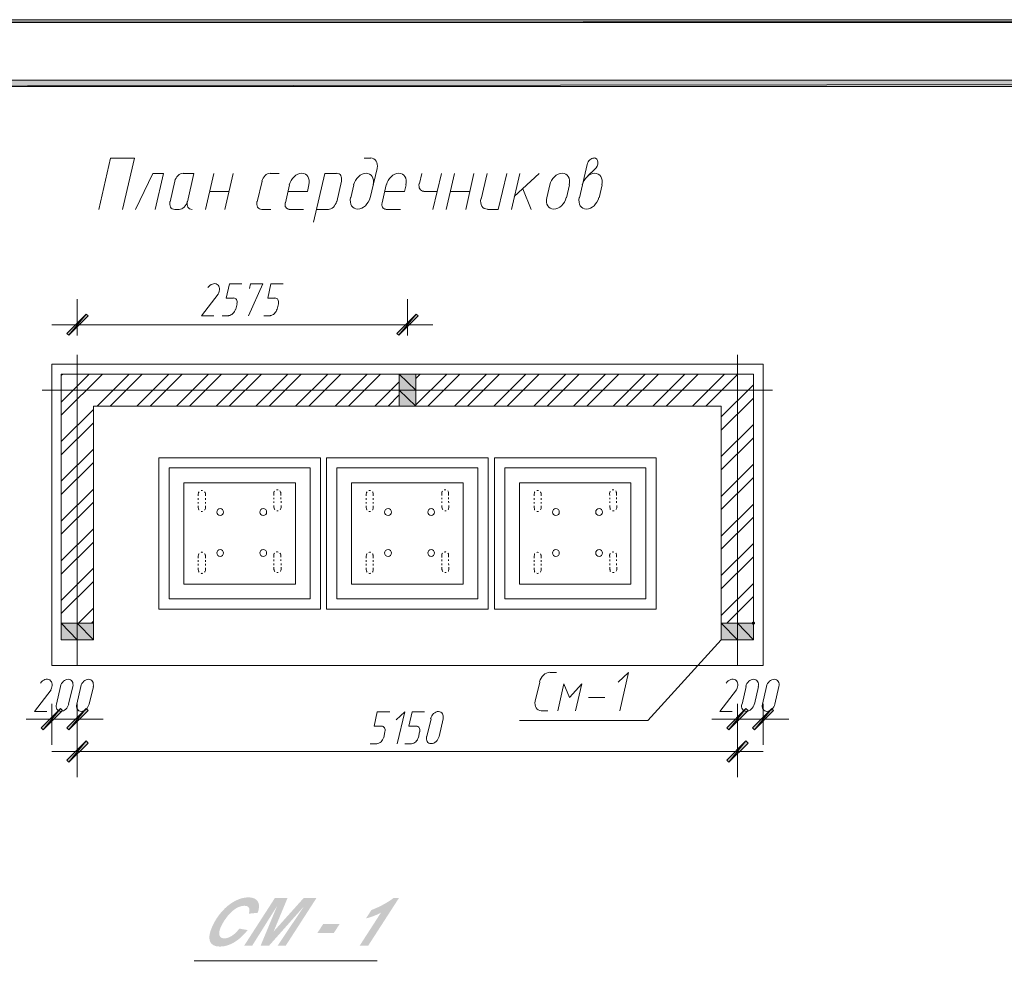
# Model space of a CAD drawing. Header units: millimetres. Extents: x 1527433 to 14789979, y -66543 to 11310.
# Tile 91 of 122: x 1988750 to 1996434, y -43439 to -35961. Entities that reach past the tile are written whole.
import ezdxf

# ---------------------------------------------------------------- set-up
doc = ezdxf.new("R2010")
doc.units = ezdxf.units.MM

msp = doc.modelspace()

# ---------------------------------------------------------------- hatches: boundary and pattern name
h = msp.add_hatch(color=7)
h.paths.add_polyline_path([(1982627.95, -35960.929), (1982651.233, -35982.095), (2024622.617, -35960.929)])
h.paths.add_polyline_path([(1982651.233, -35982.095), (2024622.617, -35960.929), (2024599.333, -35982.095)])
h = msp.add_hatch(color=7)
h.paths.add_polyline_path([(2024099.8, -65130.712), (2024150.6, -65181.512), (2024099.8, -36481.629)])
h.paths.add_polyline_path([(2024150.6, -65181.512), (2024099.8, -36481.629), (2024150.6, -36432.945)])
h.paths.add_polyline_path([(2024099.8, -36481.629), (2024150.6, -36432.945), (1984651.483, -36481.629)])
h.paths.add_polyline_path([(2024150.6, -36432.945), (1984651.483, -36481.629), (1984600.683, -36432.945)])
h.paths.add_polyline_path([(1984651.483, -36481.629), (1984600.683, -36432.945), (1984651.483, -65130.712)])
h.paths.add_polyline_path([(1984600.683, -36432.945), (1984651.483, -65130.712), (1984600.683, -65181.512)])
h.paths.add_polyline_path([(1984651.483, -65130.712), (1984600.683, -65181.512), (2024099.8, -65130.712)])
h.paths.add_polyline_path([(1984600.683, -65181.512), (2024099.8, -65130.712), (2024150.6, -65181.512)])
h = msp.add_hatch(color=7)
h.paths.add_polyline_path([(1989284.867, -38272.329), (1989267.933, -38257.512), (1989134.583, -38422.612)])
h.paths.add_polyline_path([(1989267.933, -38257.512), (1989134.583, -38422.612), (1989117.65, -38407.795)])
h = msp.add_hatch(color=7)
h.paths.add_polyline_path([(1991693.633, -38407.795), (1991708.45, -38422.612), (1991843.917, -38257.512)])
h.paths.add_polyline_path([(1991708.45, -38422.612), (1991843.917, -38257.512), (1991858.733, -38272.329)])
h = msp.add_hatch(color=7)
h.paths.add_polyline_path([(1991841.8, -38725.295), (1991710.567, -38725.295), (1991841.8, -38850.179)])
h.paths.add_polyline_path([(1991710.567, -38725.295), (1991841.8, -38850.179), (1991710.567, -38850.179)])
h = msp.add_hatch(color=7)
h.paths.add_polyline_path([(1991841.8, -38850.179), (1991710.567, -38850.179), (1991841.8, -38975.062)])
h.paths.add_polyline_path([(1991710.567, -38850.179), (1991841.8, -38975.062), (1991710.567, -38975.062)])
h = msp.add_hatch(color=7)
h.paths.add_polyline_path([(1989200.2, -40668.395), (1989075.317, -40668.395), (1989200.2, -40799.629)])
h.paths.add_polyline_path([(1989075.317, -40668.395), (1989200.2, -40799.629), (1989075.317, -40799.629)])
h = msp.add_hatch(color=7)
h.paths.add_polyline_path([(1989325.083, -40668.395), (1989200.2, -40668.395), (1989325.083, -40799.629)])
h.paths.add_polyline_path([(1989200.2, -40668.395), (1989325.083, -40799.629), (1989200.2, -40799.629)])
h = msp.add_hatch(color=7)
h.paths.add_polyline_path([(1994352.167, -40668.395), (1994225.167, -40668.395), (1994352.167, -40799.629)])
h.paths.add_polyline_path([(1994225.167, -40668.395), (1994352.167, -40799.629), (1994225.167, -40799.629)])
h = msp.add_hatch(color=7)
h.paths.add_polyline_path([(1994477.05, -40668.395), (1994352.167, -40668.395), (1994477.05, -40799.629)])
h.paths.add_polyline_path([(1994352.167, -40668.395), (1994477.05, -40799.629), (1994352.167, -40799.629)])
h = msp.add_hatch(color=7)
edge = h.paths.add_edge_path()
edge.add_ellipse((1994475.992, -40668.395), major_axis=(13.758, 0), ratio=0.923077, start_angle=0, end_angle=360)
h = msp.add_hatch(color=7)
h.paths.add_polyline_path([(1989083.783, -41349.962), (1989068.967, -41335.145), (1988933.5, -41500.245)])
h.paths.add_polyline_path([(1989068.967, -41335.145), (1988933.5, -41500.245), (1988918.683, -41485.429)])
h = msp.add_hatch(color=7)
h.paths.add_polyline_path([(1989117.65, -41485.429), (1989134.583, -41500.245), (1989267.933, -41335.145)])
h.paths.add_polyline_path([(1989134.583, -41500.245), (1989267.933, -41335.145), (1989284.867, -41349.962)])
h = msp.add_hatch(color=7)
h.paths.add_polyline_path([(1994434.717, -41349.962), (1994417.783, -41335.145), (1994284.433, -41500.245)])
h.paths.add_polyline_path([(1994417.783, -41335.145), (1994284.433, -41500.245), (1994267.5, -41485.429)])
h = msp.add_hatch(color=7)
h.paths.add_polyline_path([(1994468.583, -41485.429), (1994483.4, -41500.245), (1994618.867, -41335.145)])
h.paths.add_polyline_path([(1994483.4, -41500.245), (1994618.867, -41335.145), (1994633.683, -41349.962)])
h = msp.add_hatch(color=7)
h.paths.add_polyline_path([(1989284.867, -41603.962), (1989267.933, -41587.029), (1989134.583, -41754.245)])
h.paths.add_polyline_path([(1989267.933, -41587.029), (1989134.583, -41754.245), (1989117.65, -41737.312)])
h = msp.add_hatch(color=7)
h.paths.add_polyline_path([(1994267.5, -41737.312), (1994284.433, -41754.245), (1994417.783, -41587.029)])
h.paths.add_polyline_path([(1994284.433, -41754.245), (1994417.783, -41587.029), (1994434.717, -41603.962)])
h = msp.add_hatch(color=7)
h.dxf.hatch_style = 2
h.paths.add_polyline_path([(1990464.611, -43051.387), (1990529.323, -43063.073), (1990504.406, -43092.487), (1990478.605, -43118.222), (1990451.925, -43140.277), (1990424.372, -43158.654), (1990396.445, -43173.114), (1990368.637, -43183.431), (1990340.943, -43189.613), (1990313.357, -43191.671), (1990285.246, -43189.108), (1990262.845, -43181.419), (1990246.16, -43168.603), (1990235.195, -43150.661), (1990230.318, -43127.849), (1990231.894, -43100.418), (1990239.931, -43068.356), (1990254.432, -43031.654), (1990269.968, -43000.699), (1990287.808, -42971.082), (1990307.964, -42942.799), (1990330.445, -42915.843), (1990354.516, -42891.1), (1990379.434, -42869.452), (1990405.2, -42850.894), (1990431.813, -42835.421), (1990458.529, -42823.258), (1990484.599, -42814.557), (1990510.018, -42809.33), (1990534.78, -42807.585), (1990559.926, -42809.609), (1990580.628, -42815.674), (1990596.885, -42825.77), (1990608.698, -42839.886), (1990615.881, -42857.476), (1990618.248, -42878.002), (1990615.799, -42901.463), (1990608.533, -42927.86), (1990538.804, -42934.915), (1990542.215, -42919.826), (1990543.352, -42906.969), (1990542.215, -42896.344), (1990538.804, -42887.952), (1990533.183, -42881.585), (1990525.417, -42877.038), (1990515.511, -42874.309), (1990503.471, -42873.4), (1990488.775, -42874.607), (1990473.458, -42878.223), (1990457.521, -42884.236), (1990440.964, -42892.637), (1990424.107, -42903.623), (1990407.271, -42917.311), (1990390.455, -42933.697), (1990373.66, -42952.775), (1990343.853, -42993.661), (1990321.57, -43034.465), (1990313.199, -43055.477), (1990308.424, -43073.952), (1990307.246, -43089.896), (1990309.664, -43103.312), (1990315.163, -43113.947), (1990323.231, -43121.543), (1990333.872, -43126.101), (1990347.092, -43127.62), (1990360.797, -43126.42), (1990375.045, -43122.818), (1990389.841, -43116.807), (1990405.19, -43108.383), (1990420.621, -43097.625), (1990435.665, -43084.536), (1990450.326, -43069.122)])
h = msp.add_hatch(color=7)
h.dxf.hatch_style = 2
h.paths.add_polyline_path([(1990696.061, -43185.112), (1990630.301, -43185.112), (1990759.12, -42874.943), (1990564.431, -43185.112), (1990501.758, -43185.112), (1990741.04, -42813.924), (1990839.983, -42813.924), (1990732.166, -43073.932), (1990965.495, -42813.924), (1991065.596, -42813.924), (1990826.203, -43185.112), (1990762.868, -43185.112), (1990969.409, -42877.203)])
h = msp.add_hatch(color=7)
h.dxf.hatch_style = 2
h.paths.add_polyline_path([(1991452.912, -42971.902), (1991494.805, -42907.079), (1991544.785, -42885.736), (1991590.709, -42862.713), (1991632.571, -42838.006), (1991670.367, -42811.608), (1991710.66, -42811.608), (1991469.669, -43185.112), (1991403.137, -43185.112), (1991569.108, -42927.86), (1991540.452, -42941.923), (1991509.191, -42954.704), (1991478.84, -42965.081)])
h = msp.add_hatch(color=7)
h.dxf.hatch_style = 2
h.paths.add_polyline_path([(1991118.318, -43016.22), (1991246.53, -43016.22), (1991201.386, -43086.334), (1991073.118, -43086.334)])

# ---------------------------------------------------------------- linework, layer by layer
at = {"color": 7, "lineweight": 0}
for points in [[(1982627.95, -35960.929), (1982651.233, -35982.095), (2024622.617, -35960.929)], [(1982651.233, -35982.095), (2024622.617, -35960.929), (2024599.333, -35982.095)], [(2024150.6, -36432.945), (1984651.483, -36481.629), (1984600.683, -36432.945)], [(2024099.8, -36481.629), (2024150.6, -36432.945), (1984651.483, -36481.629)], [(1989267.933, -38257.512), (1989134.583, -38422.612), (1989117.65, -38407.795)], [(1989284.867, -38272.329), (1989267.933, -38257.512), (1989134.583, -38422.612)], [(1991693.633, -38407.795), (1991708.45, -38422.612), (1991843.917, -38257.512)], [(1991708.45, -38422.612), (1991843.917, -38257.512), (1991858.733, -38272.329)], [(1989001.233, -40998.595), (1994551.133, -40998.595), (1994551.133, -38649.095), (1989001.233, -38649.095)], [(1991841.8, -38725.295), (1991710.567, -38725.295), (1991841.8, -38850.179)], [(1991710.567, -38725.295), (1991841.8, -38850.179), (1991710.567, -38850.179)], [(1991710.567, -38975.062), (1991841.8, -38975.062), (1991841.8, -38725.295), (1991710.567, -38725.295)], [(1991841.8, -38850.179), (1991710.567, -38850.179), (1991841.8, -38975.062)], [(1991710.567, -38850.179), (1991841.8, -38975.062), (1991710.567, -38975.062)], [(1989835.2, -40558.329), (1991096.733, -40558.329), (1991096.733, -39379.345), (1989835.2, -39379.345)], [(1991145.417, -40558.329), (1992406.95, -40558.329), (1992406.95, -39379.345), (1991145.417, -39379.345)], [(1992455.633, -40558.329), (1993717.167, -40558.329), (1993717.167, -39379.345), (1992455.633, -39379.345)], [(1989915.633, -40477.895), (1991016.3, -40477.895), (1991016.3, -39457.662), (1989915.633, -39457.662)], [(1991225.85, -40477.895), (1992326.517, -40477.895), (1992326.517, -39457.662), (1991225.85, -39457.662)], [(1992536.067, -40477.895), (1993636.733, -40477.895), (1993636.733, -39457.662), (1992536.067, -39457.662)], [(1990032.05, -40363.595), (1990902, -40363.595), (1990902, -39574.079), (1990032.05, -39574.079)], [(1991340.15, -40363.595), (1992210.1, -40363.595), (1992210.1, -39574.079), (1991340.15, -39574.079)], [(1992650.367, -40363.595), (1993520.317, -40363.595), (1993520.317, -39574.079), (1992650.367, -39574.079)], [(1989200.2, -40668.395), (1989075.317, -40668.395), (1989200.2, -40799.629)], [(1989075.317, -40668.395), (1989200.2, -40799.629), (1989075.317, -40799.629)], [(1989325.083, -40668.395), (1989200.2, -40668.395), (1989325.083, -40799.629)], [(1989200.2, -40668.395), (1989325.083, -40799.629), (1989200.2, -40799.629)], [(1994352.167, -40668.395), (1994225.167, -40668.395), (1994352.167, -40799.629)], [(1994225.167, -40668.395), (1994352.167, -40799.629), (1994225.167, -40799.629)], [(1994477.05, -40668.395), (1994352.167, -40668.395), (1994477.05, -40799.629)], [(1994352.167, -40668.395), (1994477.05, -40799.629), (1994352.167, -40799.629)], [(1989068.967, -41335.145), (1988933.5, -41500.245), (1988918.683, -41485.429)], [(1989083.783, -41349.962), (1989068.967, -41335.145), (1988933.5, -41500.245)], [(1989117.65, -41485.429), (1989134.583, -41500.245), (1989267.933, -41335.145)], [(1989134.583, -41500.245), (1989267.933, -41335.145), (1989284.867, -41349.962)], [(1994417.783, -41335.145), (1994284.433, -41500.245), (1994267.5, -41485.429)], [(1994434.717, -41349.962), (1994417.783, -41335.145), (1994284.433, -41500.245)], [(1994468.583, -41485.429), (1994483.4, -41500.245), (1994618.867, -41335.145)], [(1994483.4, -41500.245), (1994618.867, -41335.145), (1994633.683, -41349.962)], [(1989267.933, -41587.029), (1989134.583, -41754.245), (1989117.65, -41737.312)], [(1989284.867, -41603.962), (1989267.933, -41587.029), (1989134.583, -41754.245)], [(1994267.5, -41737.312), (1994284.433, -41754.245), (1994417.783, -41587.029)], [(1994284.433, -41754.245), (1994417.783, -41587.029), (1994434.717, -41603.962)]]:
    msp.add_lwpolyline(points, close=True, dxfattribs=at)
for points in [[(1989553.683, -37440.479), (1989646.817, -37040.429), (1989458.433, -37040.429), (1989367.417, -37440.479)], [(1991490.433, -37040.429), (1991439.633, -37040.429)], [(1991539.123, -37120.234), (1991541.389, -37104.036), (1991540.793, -37088.933), (1991537.538, -37075.248), (1991531.828, -37063.307), (1991523.866, -37053.435), (1991513.856, -37045.955), (1991502.001, -37041.194), (1991488.506, -37039.475)], [(1993179.533, -37091.229), (1993118.15, -37349.462)], [(1993232.788, -37039.926), (1993224.045, -37041.037), (1993215.431, -37044.048), (1993207.163, -37048.756), (1993199.459, -37054.958), (1993192.536, -37062.448), (1993186.613, -37071.024), (1993181.907, -37080.481), (1993178.636, -37090.616)], [(1993236.72, -37129.272), (1993247.859, -37117.458), (1993256.151, -37103.585), (1993261.159, -37088.598), (1993262.447, -37073.446), (1993259.771, -37059.738), (1993253.519, -37048.857), (1993244.202, -37041.404), (1993232.33, -37037.98)], [(1989807.683, -37440.479), (1989873.3, -37161.079), (1989788.633, -37161.079), (1989655.283, -37440.479)], [(1990025.988, -37159.015), (1990015.415, -37160.27), (1990005.014, -37163.811), (1989995.048, -37169.394), (1989985.778, -37176.777), (1989977.466, -37185.716), (1989970.373, -37195.968), (1989964.762, -37207.291), (1989960.894, -37219.441)], [(1990059.567, -37381.212), (1990110.367, -37161.079), (1990025.7, -37161.079)], [(1990199.267, -37440.479), (1990264.883, -37161.079)], [(1990351.667, -37440.479), (1990417.283, -37161.079)], [(1990705.438, -37159.015), (1990694.865, -37160.27), (1990684.464, -37163.811), (1990674.498, -37169.394), (1990665.228, -37176.777), (1990656.916, -37185.716), (1990649.823, -37195.968), (1990644.212, -37207.291), (1990640.344, -37219.441)], [(1990705.15, -37161.079), (1990775, -37161.079)], [(1991006.621, -37248.624), (1991009.309, -37230.516), (1991008.821, -37213.661), (1991005.377, -37198.42), (1990999.2, -37185.154), (1990990.51, -37174.222), (1990979.529, -37165.985), (1990966.478, -37160.804), (1990951.579, -37159.037), (1990935.827, -37160.923), (1990920.328, -37166.216), (1990905.474, -37174.553), (1990891.654, -37185.573), (1990879.26, -37198.911), (1990868.681, -37214.206), (1990860.307, -37231.096), (1990854.529, -37249.216)], [(1991223.733, -37161.079), (1991130.6, -37161.079), (1991043.817, -37539.962)], [(1991261.023, -37219.133), (1991262.816, -37206.989), (1991262.479, -37195.685), (1991260.158, -37185.461), (1991256.003, -37176.559), (1991250.164, -37169.222), (1991242.788, -37163.691), (1991234.024, -37160.208), (1991224.022, -37159.015)], [(1991508.271, -37248.624), (1991510.959, -37230.516), (1991510.471, -37213.661), (1991507.027, -37198.42), (1991500.85, -37185.154), (1991492.16, -37174.222), (1991481.179, -37165.985), (1991468.128, -37160.804), (1991453.229, -37159.037), (1991437.477, -37160.923), (1991421.978, -37166.216), (1991407.124, -37174.553), (1991393.304, -37185.573), (1991380.91, -37198.911), (1991370.331, -37214.206), (1991361.957, -37231.096), (1991356.179, -37249.216)], [(1991486.2, -37349.462), (1991539.117, -37120.862)], [(1991764.388, -37248.624), (1991767.076, -37230.516), (1991766.588, -37213.661), (1991763.144, -37198.42), (1991756.967, -37185.154), (1991748.277, -37174.222), (1991737.296, -37165.985), (1991724.245, -37160.804), (1991709.346, -37159.037), (1991693.593, -37160.923), (1991678.095, -37166.216), (1991663.24, -37174.553), (1991649.421, -37185.573), (1991637.027, -37198.911), (1991626.447, -37214.206), (1991618.073, -37231.096), (1991612.295, -37249.216)], [(1991888.367, -37161.079), (1991869.317, -37239.395)], [(1992040.767, -37161.079), (1991975.15, -37440.479)], [(1992078.867, -37440.479), (1992142.367, -37161.079)], [(1992231.267, -37440.479), (1992294.767, -37161.079)], [(1992398.483, -37161.079), (1992351.917, -37360.045)], [(1992400.6, -37440.479), (1992485.267, -37440.479), (1992550.883, -37161.079)], [(1992652.483, -37161.079), (1992588.983, -37440.479)], [(1992610.15, -37340.995), (1992804.883, -37161.079)], [(1993038.621, -37248.624), (1993041.309, -37230.516), (1993040.821, -37213.661), (1993037.377, -37198.42), (1993031.2, -37185.154), (1993022.51, -37174.222), (1993011.529, -37165.985), (1992998.478, -37160.804), (1992983.579, -37159.037), (1992967.827, -37160.923), (1992952.328, -37166.216), (1992937.474, -37174.553), (1992923.654, -37185.573), (1992911.26, -37198.911), (1992900.681, -37214.206), (1992892.307, -37231.096), (1992886.529, -37249.216)], [(1993292.621, -37248.624), (1993295.309, -37230.516), (1993294.821, -37213.661), (1993291.377, -37198.42), (1993285.2, -37185.154), (1993276.51, -37174.222), (1993265.529, -37165.985), (1993252.478, -37160.804), (1993237.579, -37159.037), (1993221.827, -37160.923), (1993206.328, -37166.216), (1993191.474, -37174.553), (1993177.654, -37185.573), (1993165.26, -37198.911), (1993154.681, -37214.206), (1993146.307, -37231.096), (1993140.529, -37249.216)], [(1993236.683, -37129.329), (1993183.767, -37180.129)], [(1989962.2, -37220.345), (1989924.1, -37381.212)], [(1990641.65, -37220.345), (1990603.55, -37381.212)], [(1990855.433, -37249.979), (1990823.683, -37389.679)], [(1990997.25, -37300.779), (1991007.833, -37249.979)], [(1991225.85, -37381.212), (1991261.833, -37220.345)], [(1991357.083, -37249.979), (1991333.8, -37349.462)], [(1991611.083, -37249.979), (1991579.333, -37389.679)], [(1991752.9, -37300.779), (1991765.6, -37249.979)], [(1991868.011, -37238.491), (1991866.217, -37250.634), (1991866.555, -37261.939), (1991868.875, -37272.163), (1991873.03, -37281.064), (1991878.87, -37288.402), (1991886.246, -37293.932), (1991895.009, -37297.416), (1991905.012, -37298.609)], [(1992887.433, -37249.979), (1992864.15, -37349.462)], [(1993016.55, -37349.462), (1993039.833, -37249.979)], [(1993272.667, -37349.462), (1993295.95, -37249.979)], [(1990231.017, -37300.779), (1990385.533, -37300.779)], [(1990997.25, -37300.779), (1990842.733, -37300.779)], [(1991752.9, -37300.779), (1991600.5, -37300.779)], [(1991905.3, -37300.779), (1992009.017, -37300.779)], [(1992110.617, -37300.779), (1992263.017, -37300.779)], [(1992741.383, -37440.479), (1992675.767, -37279.612)], [(1989922.794, -37380.307), (1989921, -37392.451), (1989921.338, -37403.756), (1989923.659, -37413.98), (1989927.813, -37422.881), (1989933.653, -37430.218), (1989941.029, -37435.749), (1989949.793, -37439.232), (1989959.795, -37440.426)], [(1989993.662, -37440.426), (1990004.235, -37439.17), (1990014.636, -37435.63), (1990024.602, -37430.046), (1990033.872, -37422.664), (1990042.184, -37413.725), (1990049.277, -37403.473), (1990054.888, -37392.15), (1990058.756, -37380)], [(1990058.261, -37380.307), (1990056.467, -37392.451), (1990056.805, -37403.756), (1990059.125, -37413.98), (1990063.28, -37422.881), (1990069.12, -37430.218), (1990076.496, -37435.749), (1990085.259, -37439.232), (1990095.262, -37440.426)], [(1990602.244, -37380.307), (1990600.45, -37392.451), (1990600.788, -37403.756), (1990603.109, -37413.98), (1990607.263, -37422.881), (1990613.103, -37430.218), (1990620.479, -37435.749), (1990629.243, -37439.232), (1990639.245, -37440.426)], [(1990822.786, -37389.066), (1990821.228, -37399.183), (1990821.437, -37408.588), (1990823.29, -37417.082), (1990826.667, -37424.463), (1990831.446, -37430.533), (1990837.505, -37435.089), (1990844.723, -37437.933), (1990852.979, -37438.864)], [(1991157.829, -37440.426), (1991168.402, -37439.17), (1991178.802, -37435.63), (1991188.769, -37430.046), (1991198.039, -37422.664), (1991206.351, -37413.725), (1991213.444, -37403.473), (1991219.055, -37392.15), (1991222.923, -37380)], [(1991332.895, -37348.7), (1991330.207, -37366.808), (1991330.696, -37383.663), (1991334.139, -37398.904), (1991340.317, -37412.17), (1991349.006, -37423.102), (1991359.987, -37431.339), (1991373.038, -37436.52), (1991387.937, -37438.287), (1991403.69, -37436.401), (1991419.189, -37431.108), (1991434.043, -37422.771), (1991447.862, -37411.751), (1991460.257, -37398.413), (1991470.836, -37383.117), (1991479.21, -37366.228), (1991484.988, -37348.108)], [(1991578.436, -37389.066), (1991576.878, -37399.183), (1991577.087, -37408.588), (1991578.94, -37417.082), (1991582.317, -37424.463), (1991587.096, -37430.533), (1991593.155, -37435.089), (1991600.373, -37437.933), (1991608.629, -37438.864)], [(1992349.794, -37358.556), (1992347.527, -37374.754), (1992348.124, -37389.858), (1992351.378, -37403.543), (1992357.088, -37415.483), (1992365.05, -37425.356), (1992375.06, -37432.835), (1992386.915, -37437.597), (1992400.411, -37439.316)], [(1992863.245, -37348.7), (1992860.557, -37366.808), (1992861.046, -37383.663), (1992864.489, -37398.904), (1992870.667, -37412.17), (1992879.356, -37423.102), (1992890.337, -37431.339), (1992903.388, -37436.52), (1992918.287, -37438.287), (1992934.04, -37436.401), (1992949.539, -37431.108), (1992964.393, -37422.771), (1992978.212, -37411.751), (1992990.607, -37398.413), (1993001.186, -37383.117), (1993009.56, -37366.228), (1993015.338, -37348.108)], [(1993117.245, -37348.7), (1993114.557, -37366.808), (1993115.046, -37383.663), (1993118.489, -37398.904), (1993124.667, -37412.17), (1993133.356, -37423.102), (1993144.337, -37431.339), (1993157.388, -37436.52), (1993172.287, -37438.287), (1993188.04, -37436.401), (1993203.539, -37431.108), (1993218.393, -37422.771), (1993232.212, -37411.751), (1993244.607, -37398.413), (1993255.186, -37383.117), (1993263.56, -37366.228), (1993269.338, -37348.108)], [(1989962.2, -37440.479), (1989996.067, -37440.479)], [(1990641.65, -37440.479), (1990709.383, -37440.479)], [(1990853.317, -37440.479), (1990965.5, -37440.479)], [(1991067.1, -37440.479), (1991160.233, -37440.479)], [(1991611.083, -37440.479), (1991721.15, -37440.479)], [(1990299.253, -38101.586), (1990304.569, -38090.622), (1990308.001, -38079.518), (1990309.581, -38068.556), (1990309.339, -38058.023), (1990307.308, -38048.201), (1990303.52, -38039.375), (1990298.006, -38031.829), (1990290.798, -38025.847), (1990282.322, -38021.876), (1990273.161, -38020.109), (1990263.585, -38020.455), (1990253.864, -38022.819), (1990244.268, -38027.11), (1990235.065, -38033.234), (1990226.527, -38041.098), (1990218.923, -38050.61)], [(1990419.4, -38132.629), (1990362.25, -38132.629), (1990387.65, -38020.445), (1990482.9, -38020.445)], [(1990535.817, -38270.212), (1990648, -38020.445), (1990552.75, -38020.445), (1990544.283, -38058.545)], [(1990743.25, -38132.629), (1990686.1, -38132.629), (1990711.5, -38020.445), (1990806.75, -38020.445)], [(1990298.75, -38100.879), (1990169.633, -38270.212), (1990264.883, -38270.212)], [(1989200.2, -38424.729), (1989200.2, -38141.095)], [(1990445.256, -38175.807), (1990446.598, -38166.86), (1990446.372, -38158.535), (1990444.688, -38151.01), (1990441.653, -38144.462), (1990437.378, -38139.07), (1990431.971, -38135.011), (1990425.54, -38132.463), (1990418.195, -38131.604)], [(1990436.333, -38219.412), (1990446.917, -38177.079)], [(1990769.106, -38175.807), (1990770.448, -38166.86), (1990770.222, -38158.535), (1990768.538, -38151.01), (1990765.503, -38144.462), (1990761.228, -38139.07), (1990755.821, -38135.011), (1990749.39, -38132.463), (1990742.045, -38131.604)], [(1990760.183, -38219.412), (1990770.767, -38177.079)], [(1991776.183, -38424.729), (1991776.183, -38141.095)], [(1990380.962, -38268.598), (1990389.705, -38267.487), (1990398.319, -38264.476), (1990406.587, -38259.767), (1990414.291, -38253.566), (1990421.214, -38246.076), (1990427.137, -38237.5), (1990431.843, -38228.043), (1990435.114, -38217.908)], [(1990704.812, -38268.598), (1990713.555, -38267.487), (1990722.169, -38264.476), (1990730.437, -38259.767), (1990738.141, -38253.566), (1990745.064, -38246.076), (1990750.987, -38237.5), (1990755.693, -38228.043), (1990758.964, -38217.908)], [(1991975.15, -38340.062), (1989001.233, -38340.062)], [(1990330.5, -38270.212), (1990383.417, -38270.212)], [(1990654.35, -38270.212), (1990707.267, -38270.212)], [(1989200.2, -40998.595), (1989200.2, -38575.012)], [(1994352.167, -40998.595), (1994352.167, -38575.012)], [(1989075.317, -38943.312), (1989293.333, -38725.295)], [(1989075.317, -38735.879), (1989088.017, -38725.295)], [(1989075.317, -39044.912), (1989397.05, -38725.295)], [(1994477.05, -38725.295), (1989075.317, -38725.295), (1989075.317, -40799.629)], [(1989354.717, -38975.062), (1989604.483, -38725.295)], [(1989456.317, -38975.062), (1989706.083, -38725.295)], [(1989663.75, -38975.062), (1989913.517, -38725.295)], [(1989767.467, -38975.062), (1990017.233, -38725.295)], [(1989972.783, -38975.062), (1990222.55, -38725.295)], [(1990076.5, -38975.062), (1990326.267, -38725.295)], [(1990283.933, -38975.062), (1990533.7, -38725.295)], [(1990385.533, -38975.062), (1990637.417, -38725.295)], [(1990592.967, -38975.062), (1990842.733, -38725.295)], [(1990696.683, -38975.062), (1990946.45, -38725.295)], [(1990902, -38975.062), (1991153.883, -38725.295)], [(1991005.717, -38975.062), (1991255.483, -38725.295)], [(1991213.15, -38975.062), (1991462.917, -38725.295)], [(1991316.867, -38975.062), (1991566.633, -38725.295)], [(1991522.183, -38975.062), (1991710.567, -38786.679)], [(1991841.8, -38966.595), (1992083.1, -38725.295)], [(1991841.8, -38759.162), (1991875.667, -38725.295)], [(1991934.933, -38975.062), (1992184.7, -38725.295)], [(1992142.367, -38975.062), (1992392.133, -38725.295)], [(1992246.083, -38975.062), (1992495.85, -38725.295)], [(1992451.4, -38975.062), (1992701.167, -38725.295)], [(1992555.117, -38975.062), (1992804.883, -38725.295)], [(1992762.55, -38975.062), (1993012.317, -38725.295)], [(1992866.267, -38975.062), (1993116.033, -38725.295)], [(1993071.583, -38975.062), (1993321.35, -38725.295)], [(1993175.3, -38975.062), (1993425.067, -38725.295)], [(1993380.617, -38975.062), (1993632.5, -38725.295)], [(1993484.333, -38975.062), (1993734.1, -38725.295)], [(1993691.767, -38975.062), (1993941.533, -38725.295)], [(1993795.483, -38975.062), (1994045.25, -38725.295)], [(1994000.8, -38975.062), (1994250.567, -38725.295)], [(1994104.517, -38975.062), (1994354.283, -38725.295)], [(1994477.05, -38725.295), (1994477.05, -40799.629)], [(1988925.033, -38850.179), (1994625.217, -38850.179)], [(1994225.167, -39059.729), (1994477.05, -38809.962)], [(1991625.9, -38975.062), (1991710.567, -38888.279)], [(1994225.167, -39163.445), (1994477.05, -38913.679)], [(1989325.083, -38975.062), (1989325.083, -40799.629), (1989075.317, -40799.629)], [(1989075.317, -39252.345), (1989325.083, -39002.579)], [(1989325.083, -38975.062), (1994225.167, -38975.062)], [(1994225.167, -38975.062), (1994225.167, -40799.629), (1994477.05, -40799.629)], [(1989075.317, -39356.062), (1989325.083, -39106.295)], [(1994225.167, -39368.762), (1994477.05, -39118.995)], [(1994225.167, -39472.479), (1994477.05, -39222.712)], [(1989075.317, -39561.379), (1989325.083, -39311.612)], [(1989075.317, -39665.095), (1989325.083, -39415.329)], [(1994225.167, -39679.912), (1994477.05, -39428.029)], [(1994225.167, -39781.512), (1994477.05, -39531.745)], [(1989075.317, -39872.529), (1989325.083, -39622.762)], [(1990150.583, -39643.929), (1990148.467, -39646.045), (1990146.35, -39650.279), (1990146.35, -39654.512), (1990144.233, -39660.862)], [(1990178.1, -39633.345), (1990173.867, -39633.345), (1990169.633, -39633.345), (1990165.4, -39633.345)], [(1990199.267, -39660.862), (1990199.267, -39654.512), (1990197.15, -39650.279), (1990195.033, -39646.045), (1990192.917, -39643.929)], [(1990739.017, -39639.695), (1990736.9, -39641.812), (1990734.783, -39646.045), (1990734.783, -39650.279), (1990734.783, -39656.629), (1990734.783, -39671.445)], [(1990766.533, -39629.112), (1990762.3, -39629.112), (1990758.067, -39629.112), (1990753.833, -39629.112)], [(1990787.7, -39671.445), (1990787.7, -39654.512), (1990787.7, -39650.279), (1990785.583, -39646.045), (1990783.467, -39641.812), (1990781.35, -39637.579)], [(1991460.8, -39643.929), (1991458.683, -39646.045), (1991456.567, -39650.279), (1991456.567, -39654.512), (1991454.45, -39660.862)], [(1991488.317, -39633.345), (1991484.083, -39633.345), (1991479.85, -39633.345), (1991475.617, -39633.345)], [(1991509.483, -39660.862), (1991509.483, -39654.512), (1991507.367, -39650.279), (1991505.25, -39646.045), (1991503.133, -39643.929)], [(1992049.233, -39639.695), (1992047.117, -39641.812), (1992045, -39646.045), (1992045, -39650.279), (1992045, -39656.629), (1992045, -39671.445)], [(1992076.75, -39629.112), (1992072.517, -39629.112), (1992068.283, -39629.112), (1992064.05, -39629.112)], [(1992097.917, -39671.445), (1992097.917, -39654.512), (1992097.917, -39650.279), (1992095.8, -39646.045), (1992093.683, -39641.812), (1992091.567, -39637.579)], [(1992771.017, -39643.929), (1992768.9, -39646.045), (1992766.783, -39650.279), (1992766.783, -39654.512), (1992764.667, -39660.862)], [(1992798.533, -39633.345), (1992794.3, -39633.345), (1992790.067, -39633.345), (1992785.833, -39633.345)], [(1992819.7, -39660.862), (1992819.7, -39654.512), (1992817.583, -39650.279), (1992815.467, -39646.045), (1992813.35, -39643.929)], [(1993359.45, -39639.695), (1993357.333, -39641.812), (1993355.217, -39646.045), (1993355.217, -39650.279), (1993353.1, -39656.629), (1993355.217, -39671.445)], [(1993386.967, -39629.112), (1993382.733, -39629.112), (1993378.5, -39629.112), (1993374.267, -39629.112)], [(1993408.133, -39671.445), (1993408.133, -39654.512), (1993408.133, -39650.279), (1993406.017, -39646.045), (1993403.9, -39641.812), (1993401.783, -39637.579)], [(1990144.233, -39675.679), (1990144.233, -39660.862)], [(1990144.233, -39705.312), (1990144.233, -39694.729)], [(1990199.267, -39660.862), (1990199.267, -39675.679)], [(1990199.267, -39694.729), (1990199.267, -39705.312)], [(1990734.783, -39690.495), (1990734.783, -39701.079)], [(1990734.783, -39720.129), (1990734.783, -39730.712)], [(1990787.7, -39701.079), (1990787.7, -39688.379)], [(1990789.817, -39730.712), (1990789.817, -39718.012)], [(1991454.45, -39675.679), (1991454.45, -39660.862)], [(1991454.45, -39705.312), (1991454.45, -39694.729)], [(1991509.483, -39660.862), (1991509.483, -39675.679)], [(1991509.483, -39694.729), (1991509.483, -39705.312)], [(1992045, -39690.495), (1992045, -39701.079)], [(1992045, -39720.129), (1992045, -39730.712)], [(1992097.917, -39701.079), (1992097.917, -39688.379)], [(1992100.033, -39730.712), (1992097.917, -39718.012)], [(1992764.667, -39675.679), (1992764.667, -39660.862)], [(1992764.667, -39705.312), (1992764.667, -39694.729)], [(1992819.7, -39660.862), (1992819.7, -39675.679)], [(1992819.7, -39694.729), (1992819.7, -39705.312)], [(1993355.217, -39690.495), (1993355.217, -39701.079)], [(1993355.217, -39720.129), (1993355.217, -39730.712)], [(1993408.133, -39701.079), (1993408.133, -39688.379)], [(1993408.133, -39730.712), (1993408.133, -39718.012)], [(1989075.317, -39974.129), (1989325.083, -39724.362)], [(1990144.233, -39734.945), (1990144.233, -39724.362)], [(1990144.233, -39768.812), (1990144.233, -39753.995)], [(1990144.233, -39768.812), (1990146.35, -39775.162), (1990146.35, -39779.395), (1990148.467, -39783.629), (1990150.583, -39785.745)], [(1990165.4, -39796.329), (1990169.633, -39796.329), (1990173.867, -39796.329), (1990178.1, -39796.329)], [(1990192.917, -39785.745), (1990195.033, -39783.629), (1990197.15, -39779.395), (1990199.267, -39775.162), (1990199.267, -39768.812)], [(1990199.267, -39724.362), (1990199.267, -39734.945)], [(1990199.267, -39753.995), (1990199.267, -39768.812)], [(1990734.783, -39749.762), (1990734.783, -39764.579)], [(1990734.783, -39764.579), (1990736.9, -39770.929), (1990736.9, -39775.162), (1990739.017, -39779.395), (1990741.133, -39781.512)], [(1990758.067, -39792.095), (1990760.183, -39792.095), (1990766.533, -39792.095), (1990768.65, -39792.095)], [(1990783.467, -39781.512), (1990785.583, -39779.395), (1990787.7, -39775.162), (1990789.817, -39768.812), (1990789.817, -39764.579), (1990789.817, -39749.762)], [(1991454.45, -39734.945), (1991454.45, -39724.362)], [(1991454.45, -39768.812), (1991454.45, -39753.995)], [(1991454.45, -39768.812), (1991456.567, -39775.162), (1991456.567, -39779.395), (1991458.683, -39783.629), (1991460.8, -39785.745)], [(1991475.617, -39796.329), (1991479.85, -39796.329), (1991484.083, -39796.329), (1991488.317, -39796.329)], [(1991503.133, -39785.745), (1991505.25, -39783.629), (1991507.367, -39779.395), (1991509.483, -39775.162), (1991509.483, -39768.812)], [(1991509.483, -39724.362), (1991509.483, -39734.945)], [(1991509.483, -39753.995), (1991509.483, -39768.812)], [(1992045, -39749.762), (1992045, -39764.579)], [(1992045, -39764.579), (1992047.117, -39770.929), (1992047.117, -39775.162), (1992049.233, -39779.395), (1992051.35, -39781.512)], [(1992068.283, -39792.095), (1992070.4, -39792.095), (1992074.633, -39792.095), (1992078.867, -39792.095)], [(1992093.683, -39781.512), (1992095.8, -39779.395), (1992097.917, -39775.162), (1992100.033, -39768.812), (1992100.033, -39764.579), (1992100.033, -39749.762)], [(1992764.667, -39734.945), (1992764.667, -39724.362)], [(1992764.667, -39768.812), (1992764.667, -39753.995)], [(1992764.667, -39768.812), (1992766.783, -39775.162), (1992766.783, -39779.395), (1992768.9, -39783.629), (1992771.017, -39785.745)], [(1992785.833, -39796.329), (1992790.067, -39796.329), (1992794.3, -39796.329), (1992798.533, -39796.329)], [(1992813.35, -39785.745), (1992815.467, -39783.629), (1992817.583, -39779.395), (1992819.7, -39775.162), (1992819.7, -39768.812)], [(1992819.7, -39724.362), (1992819.7, -39734.945)], [(1992819.7, -39753.995), (1992819.7, -39768.812)], [(1993355.217, -39749.762), (1993355.217, -39764.579)], [(1993355.217, -39764.579), (1993357.333, -39770.929), (1993357.333, -39775.162), (1993359.45, -39779.395), (1993361.567, -39781.512)], [(1993376.383, -39792.095), (1993380.617, -39792.095), (1993384.85, -39792.095), (1993389.083, -39792.095)], [(1993403.9, -39781.512), (1993406.017, -39779.395), (1993408.133, -39775.162), (1993410.25, -39768.812), (1993410.25, -39764.579), (1993410.25, -39749.762)], [(1994225.167, -39988.945), (1994477.05, -39739.179)], [(1994225.167, -40092.662), (1994477.05, -39842.895)], [(1989075.317, -40181.562), (1989325.083, -39931.795)], [(1989075.317, -40285.279), (1989325.083, -40035.512)], [(1994225.167, -40297.979), (1994477.05, -40048.212)], [(1990150.583, -40126.529), (1990148.467, -40128.645), (1990146.35, -40134.995), (1990146.35, -40139.229), (1990144.233, -40143.462)], [(1990144.233, -40160.395), (1990144.233, -40143.462)], [(1990144.233, -40190.029), (1990144.233, -40177.329)], [(1990178.1, -40118.062), (1990173.867, -40115.945), (1990169.633, -40115.945), (1990165.4, -40118.062)], [(1990199.267, -40143.462), (1990199.267, -40139.229), (1990197.15, -40134.995), (1990195.033, -40128.645), (1990192.917, -40126.529)], [(1990199.267, -40143.462), (1990199.267, -40160.395)], [(1990199.267, -40177.329), (1990199.267, -40190.029)], [(1990739.017, -40122.295), (1990736.9, -40124.412), (1990734.783, -40130.762), (1990734.783, -40134.995), (1990734.783, -40139.229), (1990734.783, -40156.162)], [(1990734.783, -40173.095), (1990734.783, -40185.795)], [(1990766.533, -40113.829), (1990762.3, -40111.712), (1990758.067, -40111.712), (1990753.833, -40113.829)], [(1990787.7, -40154.045), (1990787.7, -40139.229), (1990787.7, -40132.879), (1990785.583, -40128.645), (1990783.467, -40124.412), (1990781.35, -40122.295)], [(1990787.7, -40183.679), (1990787.7, -40173.095)], [(1991460.8, -40126.529), (1991458.683, -40128.645), (1991456.567, -40134.995), (1991456.567, -40139.229), (1991454.45, -40143.462)], [(1991454.45, -40160.395), (1991454.45, -40143.462)], [(1991454.45, -40190.029), (1991454.45, -40177.329)], [(1991488.317, -40118.062), (1991484.083, -40115.945), (1991479.85, -40115.945), (1991475.617, -40118.062)], [(1991509.483, -40143.462), (1991509.483, -40139.229), (1991507.367, -40134.995), (1991505.25, -40128.645), (1991503.133, -40126.529)], [(1991509.483, -40143.462), (1991509.483, -40160.395)], [(1991509.483, -40177.329), (1991509.483, -40190.029)], [(1992049.233, -40122.295), (1992047.117, -40124.412), (1992045, -40130.762), (1992045, -40134.995), (1992045, -40139.229), (1992045, -40156.162)], [(1992045, -40173.095), (1992045, -40185.795)], [(1992076.75, -40113.829), (1992072.517, -40111.712), (1992068.283, -40111.712), (1992064.05, -40113.829)], [(1992097.917, -40154.045), (1992097.917, -40139.229), (1992097.917, -40132.879), (1992095.8, -40128.645), (1992093.683, -40124.412), (1992091.567, -40122.295)], [(1992097.917, -40183.679), (1992097.917, -40173.095)], [(1992771.017, -40126.529), (1992768.9, -40128.645), (1992766.783, -40134.995), (1992766.783, -40139.229), (1992764.667, -40143.462)], [(1992764.667, -40160.395), (1992764.667, -40143.462)], [(1992764.667, -40190.029), (1992764.667, -40177.329)], [(1992798.533, -40118.062), (1992794.3, -40115.945), (1992790.067, -40115.945), (1992785.833, -40118.062)], [(1992819.7, -40143.462), (1992819.7, -40139.229), (1992817.583, -40134.995), (1992815.467, -40128.645), (1992813.35, -40126.529)], [(1992819.7, -40143.462), (1992819.7, -40160.395)], [(1992819.7, -40177.329), (1992819.7, -40190.029)], [(1993359.45, -40122.295), (1993357.333, -40124.412), (1993355.217, -40130.762), (1993355.217, -40134.995), (1993353.1, -40139.229), (1993355.217, -40156.162)], [(1993355.217, -40173.095), (1993355.217, -40185.795)], [(1993386.967, -40113.829), (1993382.733, -40111.712), (1993378.5, -40111.712), (1993374.267, -40113.829)], [(1993408.133, -40154.045), (1993408.133, -40139.229), (1993408.133, -40132.879), (1993406.017, -40128.645), (1993403.9, -40124.412), (1993401.783, -40122.295)], [(1993408.133, -40183.679), (1993408.133, -40173.095)], [(1994225.167, -40401.695), (1994477.05, -40151.929)], [(1989075.317, -40490.595), (1989325.083, -40240.829)], [(1990144.233, -40219.662), (1990144.233, -40206.962)], [(1990144.233, -40253.529), (1990144.233, -40236.595)], [(1990144.233, -40253.529), (1990146.35, -40257.762), (1990146.35, -40264.112), (1990148.467, -40268.345), (1990150.583, -40270.462)], [(1990192.917, -40270.462), (1990195.033, -40268.345), (1990197.15, -40264.112), (1990199.267, -40257.762), (1990199.267, -40253.529)], [(1990199.267, -40206.962), (1990199.267, -40219.662)], [(1990199.267, -40236.595), (1990199.267, -40253.529)], [(1990734.783, -40202.729), (1990734.783, -40215.429)], [(1990734.783, -40232.362), (1990734.783, -40249.295)], [(1990734.783, -40249.295), (1990736.9, -40253.529), (1990736.9, -40257.762), (1990739.017, -40264.112), (1990741.133, -40266.229)], [(1990783.467, -40264.112), (1990785.583, -40261.995), (1990787.7, -40257.762), (1990789.817, -40253.529), (1990789.817, -40247.179), (1990789.817, -40232.362)], [(1990789.817, -40215.429), (1990789.817, -40202.729)], [(1991454.45, -40219.662), (1991454.45, -40206.962)], [(1991454.45, -40253.529), (1991454.45, -40236.595)], [(1991454.45, -40253.529), (1991456.567, -40257.762), (1991456.567, -40264.112), (1991458.683, -40268.345), (1991460.8, -40270.462)], [(1991503.133, -40270.462), (1991505.25, -40268.345), (1991507.367, -40264.112), (1991509.483, -40257.762), (1991509.483, -40253.529)], [(1991509.483, -40206.962), (1991509.483, -40219.662)], [(1991509.483, -40236.595), (1991509.483, -40253.529)], [(1992045, -40202.729), (1992045, -40215.429)], [(1992045, -40232.362), (1992045, -40249.295)], [(1992045, -40249.295), (1992047.117, -40253.529), (1992047.117, -40257.762), (1992049.233, -40264.112), (1992051.35, -40266.229)], [(1992093.683, -40264.112), (1992095.8, -40261.995), (1992097.917, -40257.762), (1992100.033, -40253.529), (1992100.033, -40247.179), (1992100.033, -40232.362)], [(1992100.033, -40215.429), (1992097.917, -40202.729)], [(1992764.667, -40219.662), (1992764.667, -40206.962)], [(1992764.667, -40253.529), (1992764.667, -40236.595)], [(1992764.667, -40253.529), (1992766.783, -40257.762), (1992766.783, -40264.112), (1992768.9, -40268.345), (1992771.017, -40270.462)], [(1992813.35, -40270.462), (1992815.467, -40268.345), (1992817.583, -40264.112), (1992819.7, -40257.762), (1992819.7, -40253.529)], [(1992819.7, -40206.962), (1992819.7, -40219.662)], [(1992819.7, -40236.595), (1992819.7, -40253.529)], [(1993355.217, -40202.729), (1993355.217, -40215.429)], [(1993355.217, -40232.362), (1993355.217, -40249.295)], [(1993355.217, -40249.295), (1993357.333, -40253.529), (1993357.333, -40257.762), (1993359.45, -40264.112), (1993361.567, -40266.229)], [(1993403.9, -40264.112), (1993406.017, -40261.995), (1993408.133, -40257.762), (1993410.25, -40253.529), (1993410.25, -40247.179), (1993410.25, -40232.362)], [(1993408.133, -40215.429), (1993408.133, -40202.729)], [(1990165.4, -40278.929), (1990169.633, -40281.045), (1990173.867, -40281.045), (1990178.1, -40278.929)], [(1990758.067, -40274.695), (1990760.183, -40274.695), (1990766.533, -40274.695), (1990768.65, -40274.695)], [(1991475.617, -40278.929), (1991479.85, -40281.045), (1991484.083, -40281.045), (1991488.317, -40278.929)], [(1992068.283, -40274.695), (1992070.4, -40274.695), (1992074.633, -40274.695), (1992078.867, -40274.695)], [(1992785.833, -40278.929), (1992790.067, -40281.045), (1992794.3, -40281.045), (1992798.533, -40278.929)], [(1993376.383, -40274.695), (1993380.617, -40274.695), (1993384.85, -40274.695), (1993389.083, -40274.695)], [(1989075.317, -40594.312), (1989325.083, -40344.545)], [(1994225.167, -40609.129), (1994477.05, -40359.362)], [(1994267.5, -40668.395), (1994477.05, -40460.962)], [(1989208.667, -40668.395), (1989325.083, -40551.979)], [(1989325.083, -40668.395), (1989075.317, -40668.395)], [(1989310.267, -40668.395), (1989325.083, -40653.579)], [(1994225.167, -40668.395), (1994477.05, -40668.395)], [(1994225.167, -40799.629), (1993651.55, -41428.279), (1992650.367, -41428.279)], [(1988993.269, -41187.686), (1988998.586, -41176.722), (1989002.018, -41165.618), (1989003.597, -41154.656), (1989003.356, -41144.123), (1989001.325, -41134.301), (1988997.537, -41125.475), (1988992.023, -41117.929), (1988984.815, -41111.947), (1988976.338, -41107.976), (1988967.177, -41106.209), (1988957.601, -41106.555), (1988947.881, -41108.919), (1988938.284, -41113.21), (1988929.082, -41119.334), (1988920.544, -41127.198), (1988912.939, -41136.71)], [(1989165.065, -41162.978), (1989166.653, -41151.575), (1989166.225, -41140.941), (1989163.924, -41131.305), (1989159.894, -41122.894), (1989154.279, -41115.939), (1989147.222, -41110.668), (1989138.867, -41107.309), (1989129.357, -41106.092), (1989119.329, -41107.172), (1989109.486, -41110.403), (1989100.075, -41115.558), (1989091.342, -41122.413), (1989083.534, -41130.74), (1989076.896, -41140.313), (1989071.676, -41150.907), (1989068.118, -41162.296)], [(1989323.815, -41162.978), (1989325.403, -41151.575), (1989324.975, -41140.941), (1989322.674, -41131.305), (1989318.644, -41122.894), (1989313.029, -41115.939), (1989305.972, -41110.668), (1989297.617, -41107.309), (1989288.107, -41106.092), (1989278.079, -41107.172), (1989268.236, -41110.403), (1989258.825, -41115.558), (1989250.092, -41122.413), (1989242.284, -41130.74), (1989235.646, -41140.313), (1989230.426, -41150.907), (1989226.868, -41162.296)], [(1992888.196, -41052.152), (1992874.935, -41053.532), (1992861.929, -41057.749), (1992849.503, -41064.506), (1992837.981, -41073.505), (1992827.689, -41084.45), (1992818.95, -41097.044), (1992812.091, -41110.99), (1992807.435, -41125.991)], [(1992889.55, -41053.629), (1992940.35, -41053.629)], [(1993433.533, -41352.079), (1993501.267, -41053.629), (1993420.833, -41127.712)], [(1994344.203, -41187.686), (1994349.519, -41176.722), (1994352.951, -41165.618), (1994354.531, -41154.656), (1994354.289, -41144.123), (1994352.258, -41134.301), (1994348.47, -41125.475), (1994342.956, -41117.929), (1994335.748, -41111.947), (1994327.272, -41107.976), (1994318.111, -41106.209), (1994308.535, -41106.555), (1994298.814, -41108.919), (1994289.218, -41113.21), (1994280.015, -41119.334), (1994271.477, -41127.198), (1994263.873, -41136.71)], [(1994513.882, -41162.978), (1994515.47, -41151.575), (1994515.042, -41140.941), (1994512.741, -41131.305), (1994508.711, -41122.894), (1994503.096, -41115.939), (1994496.039, -41110.668), (1994487.684, -41107.309), (1994478.174, -41106.092), (1994468.146, -41107.172), (1994458.303, -41110.403), (1994448.892, -41115.558), (1994440.159, -41122.413), (1994432.351, -41130.74), (1994425.713, -41140.313), (1994420.492, -41150.907), (1994416.935, -41162.296)], [(1994674.749, -41162.978), (1994676.337, -41151.575), (1994675.908, -41140.941), (1994673.608, -41131.305), (1994669.578, -41122.894), (1994663.963, -41115.939), (1994656.906, -41110.668), (1994648.551, -41107.309), (1994639.041, -41106.092), (1994629.012, -41107.172), (1994619.169, -41110.403), (1994609.759, -41115.558), (1994601.026, -41122.413), (1994593.217, -41130.74), (1994586.58, -41140.313), (1994581.359, -41150.907), (1994577.801, -41162.296)], [(1989068.967, -41163.695), (1989037.217, -41301.279)], [(1989132.467, -41301.279), (1989164.217, -41163.695)], [(1989227.717, -41163.695), (1989195.967, -41301.279)], [(1989293.333, -41301.279), (1989325.083, -41163.695)], [(1992809.117, -41127.712), (1992773.133, -41277.995)], [(1993088.517, -41352.079), (1993137.2, -41142.529), (1993041.95, -41248.362), (1992997.5, -41142.529), (1992948.817, -41352.079)], [(1994419.9, -41163.695), (1994388.15, -41301.279)], [(1994483.4, -41301.279), (1994515.15, -41163.695)], [(1994578.65, -41163.695), (1994546.9, -41301.279)], [(1994642.15, -41301.279), (1994673.9, -41163.695)], [(1988994.883, -41189.095), (1988865.767, -41358.429), (1988961.017, -41358.429)], [(1993188, -41248.362), (1993317.117, -41248.362)], [(1994343.7, -41189.095), (1994214.583, -41358.429), (1994309.833, -41358.429)], [(1989001.233, -41299.162), (1989001.233, -41616.662)], [(1989036.368, -41299.88), (1989034.78, -41311.282), (1989035.208, -41321.916), (1989037.509, -41331.553), (1989041.539, -41339.963), (1989047.154, -41346.918), (1989054.211, -41352.189), (1989062.566, -41355.548), (1989072.076, -41356.765), (1989082.104, -41355.685), (1989091.947, -41352.454), (1989101.358, -41347.299), (1989110.091, -41340.445), (1989117.899, -41332.118), (1989124.537, -41322.544), (1989129.758, -41311.95), (1989133.315, -41300.561)], [(1989195.118, -41299.88), (1989193.53, -41311.282), (1989193.958, -41321.916), (1989196.259, -41331.553), (1989200.289, -41339.963), (1989205.904, -41346.918), (1989212.961, -41352.189), (1989221.316, -41355.548), (1989230.826, -41356.765), (1989240.854, -41355.685), (1989250.697, -41352.454), (1989260.108, -41347.299), (1989268.841, -41340.445), (1989276.649, -41332.118), (1989283.287, -41322.544), (1989288.508, -41311.95), (1989292.065, -41300.561)], [(1989200.2, -41299.162), (1989200.2, -41870.662)], [(1989200.2, -41299.162), (1989200.2, -41616.662)], [(1992773.568, -41276.274), (1992771.518, -41291.302), (1992772.131, -41305.326), (1992775.217, -41318.042), (1992780.585, -41329.149), (1992788.043, -41338.344), (1992797.402, -41345.326), (1992808.469, -41349.791), (1992821.054, -41351.438)], [(1994352.167, -41299.162), (1994352.167, -41870.662)], [(1994352.167, -41299.162), (1994352.167, -41616.662)], [(1994385.185, -41299.88), (1994383.597, -41311.282), (1994384.025, -41321.916), (1994386.326, -41331.553), (1994390.356, -41339.963), (1994395.971, -41346.918), (1994403.028, -41352.189), (1994411.383, -41355.548), (1994420.893, -41356.765), (1994430.921, -41355.685), (1994440.764, -41352.454), (1994450.175, -41347.299), (1994458.908, -41340.445), (1994466.716, -41332.118), (1994473.354, -41322.544), (1994478.574, -41311.95), (1994482.132, -41300.561)], [(1994546.051, -41299.88), (1994544.464, -41311.282), (1994544.892, -41321.916), (1994547.192, -41331.553), (1994551.222, -41339.963), (1994556.837, -41346.918), (1994563.894, -41352.189), (1994572.249, -41355.548), (1994581.759, -41356.765), (1994591.788, -41355.685), (1994601.631, -41352.454), (1994611.041, -41347.299), (1994619.774, -41340.445), (1994627.583, -41332.118), (1994634.22, -41322.544), (1994639.441, -41311.95), (1994642.999, -41300.561)], [(1994551.133, -41299.162), (1994551.133, -41616.662)], [(1991575.1, -41472.729), (1991515.833, -41472.729), (1991541.233, -41360.545), (1991638.6, -41360.545)], [(1991695.75, -41610.312), (1991755.017, -41360.545), (1991687.283, -41421.929)], [(1991846.033, -41472.729), (1991786.767, -41472.729), (1991812.167, -41360.545), (1991909.533, -41360.545)], [(1992054.315, -41414.861), (1992055.903, -41403.458), (1992055.475, -41392.824), (1992053.174, -41383.188), (1992049.144, -41374.778), (1992043.529, -41367.823), (1992036.472, -41362.551), (1992028.117, -41359.193), (1992018.607, -41357.975), (1992008.579, -41359.055), (1991998.736, -41362.286), (1991989.325, -41367.442), (1991980.592, -41374.296), (1991972.784, -41382.623), (1991966.146, -41392.196), (1991960.926, -41402.791), (1991957.368, -41414.18)], [(1992819.7, -41352.079), (1992870.5, -41352.079)], [(1989401.283, -41417.695), (1988800.15, -41417.695)], [(1991600.956, -41515.907), (1991602.298, -41506.96), (1991602.072, -41498.635), (1991600.388, -41491.11), (1991597.353, -41484.562), (1991593.078, -41479.17), (1991587.671, -41475.111), (1991581.24, -41472.563), (1991573.895, -41471.704)], [(1991871.89, -41515.907), (1991873.231, -41506.96), (1991873.005, -41498.635), (1991871.321, -41491.11), (1991868.287, -41484.562), (1991864.011, -41479.17), (1991858.604, -41475.111), (1991852.173, -41472.563), (1991844.828, -41471.704)], [(1991960.333, -41415.579), (1991928.583, -41553.162)], [(1992023.833, -41553.162), (1992055.583, -41415.579)], [(1994151.083, -41417.695), (1994752.217, -41417.695)], [(1991536.662, -41608.698), (1991545.405, -41607.587), (1991554.019, -41604.576), (1991562.287, -41599.867), (1991569.991, -41593.666), (1991576.914, -41586.176), (1991582.837, -41577.6), (1991587.543, -41568.143), (1991590.814, -41558.008)], [(1991592.033, -41559.512), (1991600.5, -41517.179)], [(1991807.596, -41608.698), (1991816.338, -41607.587), (1991824.952, -41604.576), (1991833.221, -41599.867), (1991840.925, -41593.666), (1991847.847, -41586.176), (1991853.77, -41577.6), (1991858.476, -41568.143), (1991861.747, -41558.008)], [(1991862.967, -41559.512), (1991871.433, -41517.179)], [(1991925.618, -41551.763), (1991924.03, -41563.166), (1991924.458, -41573.8), (1991926.759, -41583.436), (1991930.789, -41591.846), (1991936.404, -41598.801), (1991943.461, -41604.073), (1991951.816, -41607.431), (1991961.326, -41608.649), (1991971.354, -41607.569), (1991981.197, -41604.338), (1991990.608, -41599.182), (1991999.341, -41592.328), (1992007.149, -41584.001), (1992013.787, -41574.427), (1992019.008, -41563.833), (1992022.565, -41552.444)], [(1991484.083, -41610.312), (1991537, -41610.312)], [(1991755.017, -41610.312), (1991807.933, -41610.312)], [(1994551.133, -41669.579), (1989001.233, -41669.579)], [(1990112.483, -43303.645), (1991539.117, -43303.645)]]:
    msp.add_lwpolyline(points, dxfattribs=at)
for centre in [(1990314.625, -39801.62), (1990651.175, -39801.62), (1991624.842, -39801.62), (1991961.392, -39801.62), (1992935.058, -39801.62), (1993271.608, -39801.62), (1990314.625, -40121.237), (1990651.175, -40121.237), (1991624.842, -40121.237), (1991961.392, -40121.237), (1992935.058, -40121.237), (1993271.608, -40121.237)]:
    msp.add_circle(centre, 26.458, dxfattribs=at)

doc.saveas('drawing.dxf')
